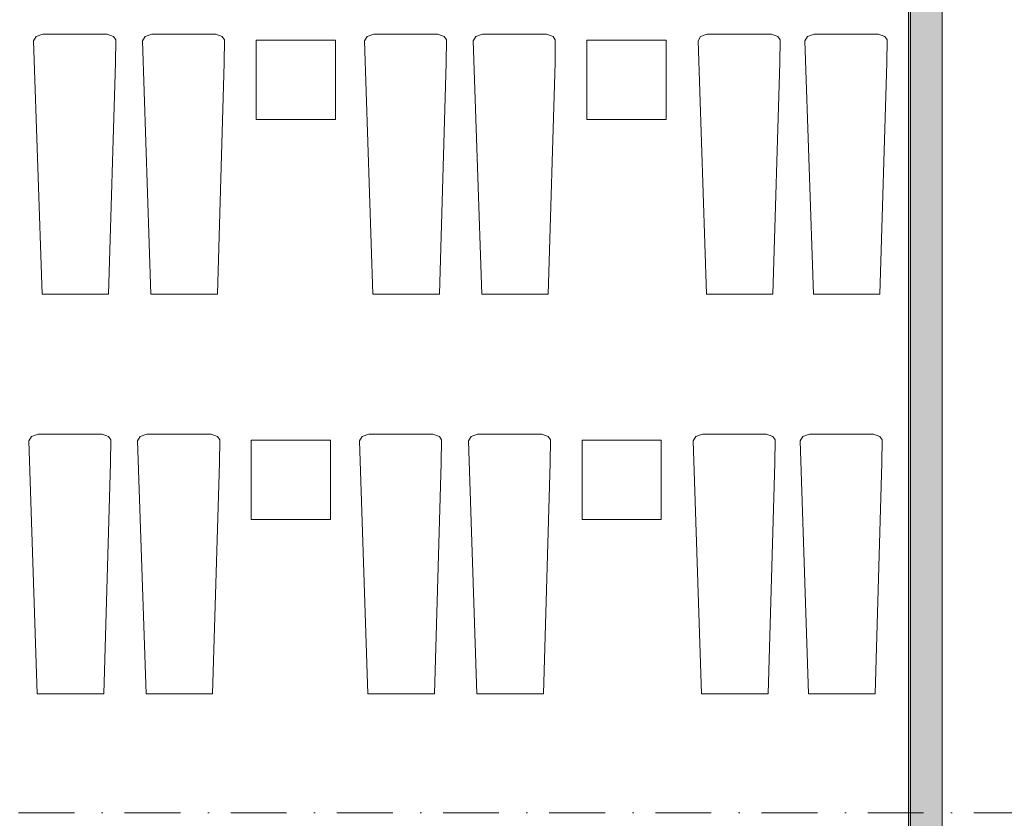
# Model space of a CAD drawing. Header units: millimetres. Extents: x -14761 to 157739, y -22400 to 107990.
# Tile 199 of 256: x 135401 to 141618, y 36415 to 41458. Entities that reach past the tile are written whole.
import ezdxf

# ---------------------------------------------------------------- set-up
doc = ezdxf.new("R2010")
doc.units = ezdxf.units.MM
doc.header["$MEASUREMENT"] = 0
doc.linetypes.add('Штриховая', pattern=[564.444447, 282.222223, -282.222223])
doc.linetypes.add('Штрихпунктирная', pattern=[670.277762, 352.777767, -176.388884, 0, -141.111112])
for name, color, linetype in [('Интерьер - лежаки 2', 7, 'Continuous'), ('Конструктив - ГКЛ', 7, 'Continuous'), ('Конструктив - Стены Внутр сущ.', 7, 'Continuous'), ('Элемент Модели - Зона', 7, 'Continuous'), ('Элемент Модели - Оси', 7, 'Continuous')]:
    doc.layers.add(name, color=color, linetype=linetype)

msp = doc.modelspace()

# ---------------------------------------------------------------- hatches: boundary and pattern name
at = {"layer": 'Конструктив - ГКЛ', "linetype": 'Continuous', "lineweight": 0, "true_color": 0x000000}
msp.add_hatch(color=18, dxfattribs=at).paths.add_polyline_path([(141013, 45100), (141013, 18325.1), (141025, 18325.1), (141025, 45100)])
at = {"layer": 'Конструктив - Стены Внутр сущ.', "linetype": 'Continuous', "lineweight": 0, "true_color": 0x000000}
msp.add_hatch(color=18, dxfattribs=at).paths.add_polyline_path([(141025, 36000), (141225, 36000), (141225, 45300), (141025, 45300)])

# ---------------------------------------------------------------- linework, layer by layer
at = {"layer": 'Интерьер - лежаки 2', "color": 7, "linetype": 'Continuous', "lineweight": 15}
for p, q in [((136894, 40827.5), (136894, 41327.5)), ((136894, 41327.5), (137394, 41327.5)), ((137394, 41327.5), (137394, 40827.5)), ((138982.7, 40827.5), (138982.7, 41327.5)), ((138982.7, 41327.5), (139482.7, 41327.5)), ((139482.7, 41327.5), (139482.7, 40827.5)), ((137394, 40827.5), (136894, 40827.5)), ((139482.7, 40827.5), (138982.7, 40827.5)), ((136863.3, 38302), (136863.3, 38802)), ((136863.3, 38802), (137363.3, 38802)), ((137363.3, 38802), (137363.3, 38302)), ((138951.9, 38302), (138951.9, 38802)), ((138951.9, 38802), (139451.9, 38802)), ((139451.9, 38802), (139451.9, 38302)), ((137363.3, 38302), (136863.3, 38302)), ((139451.9, 38302), (138951.9, 38302))]:
    msp.add_line(p, q, dxfattribs=at)
at = {"layer": 'Интерьер - лежаки 2', "color": 7, "linetype": 'Continuous', "lineweight": 15, "flags": 128}
for points in [[(136005.1, 41184.4), (136006.9, 41329.6), (135992.8, 41351), (135952.1, 41365.5), (135547.2, 41365.5), (135505.3, 41351), (135488.6, 41324.1), (135542.1, 39725.5), (135962.1, 39725.5)], [(136692.4, 41184.4), (136694.3, 41329.6), (136680.2, 41351), (136639.4, 41365.5), (136234.6, 41365.5), (136192.7, 41351), (136176, 41324.1), (136229.4, 39725.5), (136649.4, 39725.5)], [(138093.7, 41184.4), (138095.6, 41329.6), (138081.5, 41351), (138040.7, 41365.5), (137635.9, 41365.5), (137594, 41351), (137577.3, 41324.1), (137630.7, 39725.5), (138050.7, 39725.5)], [(138781.1, 41184.4), (138783, 41329.6), (138768.8, 41351), (138728.1, 41365.5), (138323.3, 41365.5), (138281.4, 41351), (138264.7, 41324.1), (138318.1, 39725.5), (138738.1, 39725.5)], [(140200.4, 41184.4), (140202.3, 41329.6), (140188.2, 41351), (140147.4, 41365.5), (139742.6, 41365.5), (139700.7, 41351), (139684, 41324.1), (139737.4, 39725.5), (140157.4, 39725.5)], [(140875.9, 41184.4), (140877.7, 41329.6), (140863.6, 41351), (140822.9, 41365.5), (140418, 41365.5), (140376.2, 41351), (140359.5, 41324.1), (140412.9, 39725.5), (140832.9, 39725.5)], [(135974.3, 38658.9), (135976.2, 38804.1), (135962.1, 38825.5), (135921.3, 38840), (135516.5, 38840), (135474.6, 38825.5), (135457.9, 38798.6), (135511.3, 37200), (135931.3, 37200)], [(136661.7, 38658.9), (136663.6, 38804.1), (136649.4, 38825.5), (136608.7, 38840), (136203.9, 38840), (136162, 38825.5), (136145.3, 38798.6), (136198.7, 37200), (136618.7, 37200)], [(138063, 38658.9), (138064.8, 38804.1), (138050.7, 38825.5), (138010, 38840), (137605.1, 38840), (137563.3, 38825.5), (137546.6, 38798.6), (137600, 37200), (138020, 37200)], [(138750.4, 38658.9), (138752.2, 38804.1), (138738.1, 38825.5), (138697.4, 38840), (138292.5, 38840), (138250.7, 38825.5), (138233.9, 38798.6), (138287.4, 37200), (138707.4, 37200)], [(140169.7, 38658.9), (140171.6, 38804.1), (140157.4, 38825.5), (140116.7, 38840), (139711.8, 38840), (139670, 38825.5), (139653.3, 38798.6), (139706.7, 37200), (140126.7, 37200)], [(140845.2, 38658.9), (140847, 38804.1), (140832.9, 38825.5), (140792.2, 38840), (140387.3, 38840), (140345.4, 38825.5), (140328.7, 38798.6), (140382.2, 37200), (140802.2, 37200)]]:
    msp.add_lwpolyline(points, close=True, dxfattribs=at)
at = {"layer": 'Конструктив - ГКЛ', "color": 251, "linetype": 'Continuous', "lineweight": 20, "true_color": 0x575757, "flags": 128}
for points in [[(141025, 18325.1), (141025, 45310)], [(141013, 45100), (141013, 18325.1)]]:
    msp.add_lwpolyline(points, dxfattribs=at)
at = {"layer": 'Конструктив - Стены Внутр сущ.', "color": 251, "linetype": 'Continuous', "lineweight": 20, "true_color": 0x575757, "flags": 128}
for points in [[(141025, 45300), (141025, 36000)], [(141225, 36000), (141225, 45300)]]:
    msp.add_lwpolyline(points, dxfattribs=at)
at = {"layer": 'Элемент Модели - Зона', "color": 7, "linetype": 'Штриховая', "lineweight": 15, "flags": 128}
msp.add_lwpolyline([(120850, 18309.2), (120850, 18300.1), (122410, 18300.1), (122410, 18320.1), (125725, 18320.1), (125725, 24100), (125700, 24100), (125700, 25600), (125725, 25600), (125725, 26250), (125650, 26250), (125650, 27750), (125725, 27750), (125725, 28400), (125700, 28400), (125700, 29900), (125725, 29900), (125725, 35700), (125700, 35700), (125700, 36300), (126300, 36300), (126300, 35825), (134700, 35825), (134700, 36300), (135300, 36300), (135300, 35825), (141025, 35825), (141025, 45000), (138380.7, 45000), (135300, 45000), (135300, 44700), (134700, 44700), (134700, 45000), (126300, 45000), (126300, 44700), (125700, 44700), (125700, 45000), (122696.3, 45000), (122696.3, 42752.3), (124332.5, 42752.3), (124332.5, 39578.1), (122696.3, 39578.1), (122696.3, 37205.1), (120850, 37205.1)], close=True, dxfattribs=at)
at = {"layer": 'Элемент Модели - Оси', "color": 7, "linetype": 'Штрихпунктирная', "lineweight": 15}
msp.add_line((-12760.6, 36450), (155650, 36450), dxfattribs=at)

doc.saveas('drawing.dxf')
